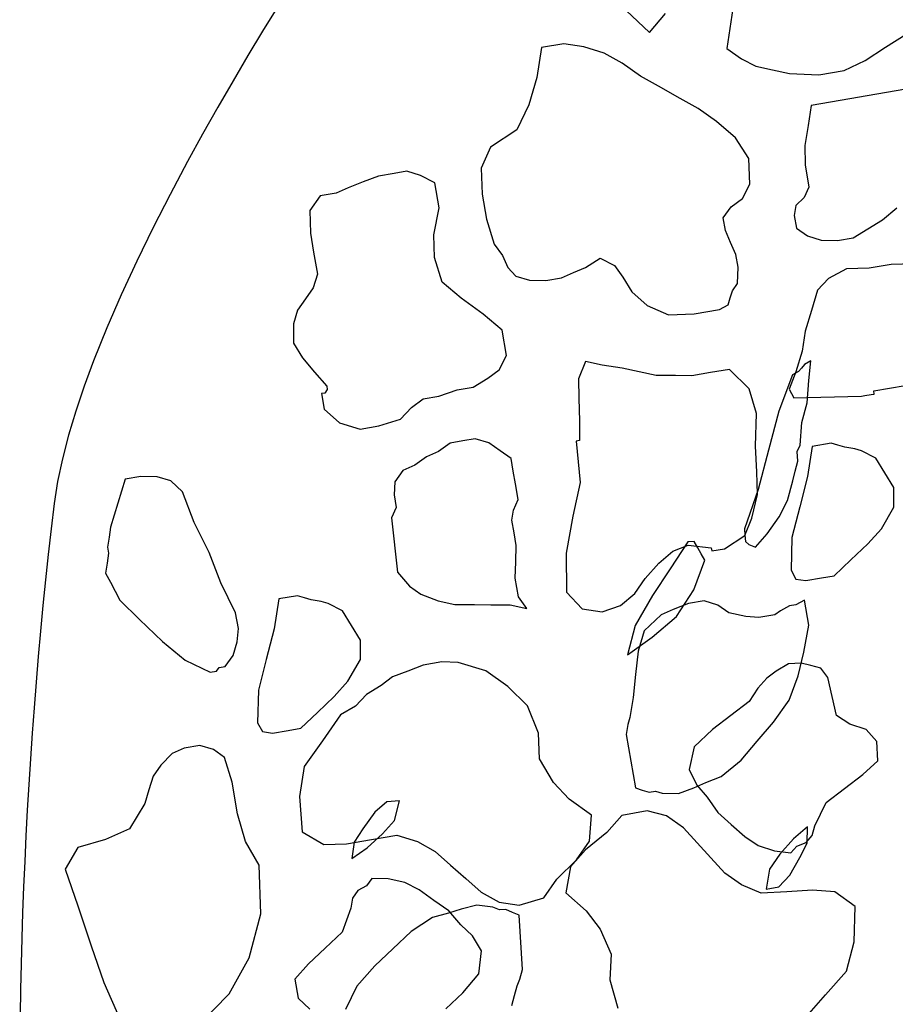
# Model space of a CAD drawing. Extents: x 1.3 to 15.6, y 3.2 to 7.5.
# Tile 8 of 19: x 6.3 to 7.5, y 4.6 to 6. Entities that reach past the tile are written whole.
import ezdxf

# ---------------------------------------------------------------- set-up
doc = ezdxf.new("R2010")
doc.units = 0
doc.header["$MEASUREMENT"] = 0

msp = doc.modelspace()

# ---------------------------------------------------------------- linework, layer by layer
at = {"color": 7, "linetype": 'Continuous'}
for p, q in [((7.2762, 5.9695), (7.2679, 5.9155)), ((7.132, 5.9668), (7.1633, 5.9371)), ((7.1633, 5.9371), (7.1853, 5.9628)), ((7.4824, 5.9171), (7.51, 5.9349)), ((7.0178, 5.9167), (7.0115, 5.8762)), ((7.0476, 5.9218), (7.0178, 5.9167)), ((7.0746, 5.9176), (7.0476, 5.9218)), ((7.1024, 5.9092), (7.0746, 5.9176)), ((7.4548, 5.8992), (7.4824, 5.9171)), ((7.1266, 5.8958), (7.1024, 5.9092)), ((7.2679, 5.9155), (7.2878, 5.9014)), ((7.1515, 5.8781), (7.1266, 5.8958)), ((7.2878, 5.9014), (7.307, 5.8915)), ((7.307, 5.8915), (7.3298, 5.8866)), ((7.4264, 5.8856), (7.4548, 5.8992)), ((7.1757, 5.8647), (7.1515, 5.8781)), ((7.3298, 5.8866), (7.3525, 5.8817)), ((7.3525, 5.8817), (7.3923, 5.8798)), ((7.3923, 5.8798), (7.4264, 5.8856)), ((7.0115, 5.8762), (7.0003, 5.8392)), ((7.2049, 5.8478), (7.1757, 5.8647)), ((7.5096, 5.8603), (7.3818, 5.8385)), ((7.0003, 5.8392), (6.9841, 5.8057)), ((7.2291, 5.8344), (7.2049, 5.8478)), ((7.3818, 5.8385), (7.3777, 5.8115)), ((7.254, 5.8167), (7.2291, 5.8344)), ((7.2797, 5.7948), (7.254, 5.8167)), ((7.3777, 5.8115), (7.3735, 5.7845)), ((6.9841, 5.8057), (6.9487, 5.7821)), ((7.2976, 5.7671), (7.2797, 5.7948)), ((7.3735, 5.7845), (7.3736, 5.7582)), ((6.9487, 5.7821), (6.936, 5.7537)), ((7.2991, 5.7323), (7.2976, 5.7671)), ((7.3736, 5.7582), (7.3787, 5.7284)), ((6.8188, 5.7468), (6.7975, 5.7432)), ((6.8359, 5.7497), (6.8188, 5.7468)), ((6.8543, 5.7441), (6.8359, 5.7497)), ((6.8736, 5.7342), (6.8543, 5.7441)), ((6.936, 5.7537), (6.9376, 5.7189)), ((6.7769, 5.7353), (6.7564, 5.7274)), ((6.7975, 5.7432), (6.7769, 5.7353)), ((6.8794, 5.7002), (6.8736, 5.7342)), ((7.2893, 5.7131), (7.2991, 5.7323)), ((6.7401, 5.7202), (6.7188, 5.7166)), ((6.7564, 5.7274), (6.7401, 5.7202)), ((6.9376, 5.7189), (6.9434, 5.6848)), ((7.3787, 5.7284), (7.3724, 5.7142)), ((6.7188, 5.7166), (6.7046, 5.6966)), ((7.2737, 5.7017), (7.2893, 5.7131)), ((7.3724, 5.7142), (7.361, 5.7035)), ((6.7046, 5.6966), (6.7055, 5.6661)), ((6.8724, 5.6639), (6.8794, 5.7002)), ((7.2631, 5.6867), (7.2737, 5.7017)), ((7.361, 5.7035), (7.359, 5.6899)), ((7.4783, 5.684), (7.4975, 5.7004)), ((6.9434, 5.6848), (6.9535, 5.6514)), ((7.266, 5.6697), (7.2631, 5.6867)), ((7.359, 5.6899), (7.3619, 5.6729)), ((7.4585, 5.6719), (7.4783, 5.684)), ((6.7055, 5.6661), (6.7098, 5.6405)), ((6.8732, 5.6334), (6.8724, 5.6639)), ((7.2731, 5.6534), (7.266, 5.6697)), ((7.3619, 5.6729), (7.3768, 5.6623)), ((7.4387, 5.6597), (7.4585, 5.6719)), ((6.9535, 5.6514), (6.9649, 5.6358)), ((7.2803, 5.6371), (7.2731, 5.6534)), ((7.3768, 5.6623), (7.3953, 5.6567)), ((7.3953, 5.6567), (7.4174, 5.6561)), ((7.4174, 5.6561), (7.4387, 5.6597)), ((6.7098, 5.6405), (6.7149, 5.6107)), ((6.8833, 5.6), (6.8732, 5.6334)), ((6.9649, 5.6358), (6.9721, 5.6195)), ((7.0772, 5.6199), (7.097, 5.6321)), ((7.097, 5.6321), (7.1163, 5.6222)), ((7.2832, 5.62), (7.2803, 5.6371)), ((7.5205, 5.6246), (7.4899, 5.6238)), ((6.7149, 5.6107), (6.7093, 5.5922)), ((6.9721, 5.6195), (6.9828, 5.6082)), ((7.0446, 5.6056), (7.0609, 5.6128)), ((7.0609, 5.6128), (7.0772, 5.6199)), ((7.1163, 5.6222), (7.1277, 5.6066)), ((7.2826, 5.598), (7.2832, 5.62)), ((7.4296, 5.6178), (7.4055, 5.605)), ((7.4601, 5.6187), (7.4296, 5.6178)), ((7.4899, 5.6238), (7.4601, 5.6187)), ((6.909, 5.5781), (6.8833, 5.6)), ((6.9828, 5.6082), (7.0012, 5.6026)), ((7.0012, 5.6026), (7.0233, 5.602)), ((7.0233, 5.602), (7.0446, 5.6056)), ((7.1277, 5.6066), (7.1398, 5.5868)), ((7.2755, 5.588), (7.2826, 5.598)), ((7.4055, 5.605), (7.3906, 5.5893)), ((6.7093, 5.5922), (6.6987, 5.5773)), ((7.1398, 5.5868), (7.1605, 5.5684)), ((7.2727, 5.5788), (7.2755, 5.588)), ((7.3906, 5.5893), (7.3822, 5.5615)), ((6.6987, 5.5773), (6.6881, 5.5623)), ((6.9389, 5.5569), (6.909, 5.5781)), ((7.2699, 5.5695), (7.2727, 5.5788)), ((6.6881, 5.5623), (6.6825, 5.5438)), ((7.1605, 5.5684), (7.189, 5.5557)), ((7.2238, 5.5573), (7.2579, 5.5631)), ((7.2579, 5.5631), (7.2699, 5.5695)), ((7.3822, 5.5615), (7.3738, 5.5338)), ((6.9646, 5.535), (6.9389, 5.5569)), ((7.189, 5.5557), (7.2238, 5.5573)), ((6.6825, 5.5438), (6.6826, 5.5175)), ((6.9704, 5.5009), (6.9646, 5.535)), ((7.3738, 5.5338), (7.3696, 5.5068)), ((6.6826, 5.5175), (6.6947, 5.4977)), ((7.3696, 5.5068), (7.3612, 5.479)), ((6.6947, 5.4977), (6.7112, 5.4786)), ((6.9605, 5.4817), (6.9704, 5.5009)), ((7.077, 5.4928), (7.0678, 5.4693)), ((7.0997, 5.4879), (7.077, 5.4928)), ((7.3814, 5.4935), (7.373, 5.4886)), ((7.3787, 5.4673), (7.3814, 5.4935)), ((6.7112, 5.4786), (6.7276, 5.4594)), ((6.9449, 5.4702), (6.9605, 5.4817)), ((7.1267, 5.4837), (7.0997, 5.4879)), ((7.1495, 5.4788), (7.1267, 5.4837)), ((7.1723, 5.474), (7.1495, 5.4788)), ((7.2461, 5.4778), (7.2206, 5.4734)), ((7.2717, 5.4822), (7.2461, 5.4778)), ((7.2981, 5.456), (7.2717, 5.4822)), ((7.3612, 5.479), (7.3521, 5.4556)), ((7.365, 5.4794), (7.3566, 5.4746)), ((7.369, 5.484), (7.365, 5.4794)), ((7.373, 5.4886), (7.369, 5.484)), ((6.9251, 5.4581), (6.9449, 5.4702)), ((7.0678, 5.4693), (7.0679, 5.443)), ((7.1985, 5.4741), (7.1723, 5.474)), ((7.2206, 5.4734), (7.1985, 5.4741)), ((7.3566, 5.4746), (7.3381, 5.4258)), ((7.3763, 5.4369), (7.3787, 5.4673)), ((6.7283, 5.4552), (6.7248, 5.4502)), ((6.7276, 5.4594), (6.7283, 5.4552)), ((6.8789, 5.4458), (6.9038, 5.4544)), ((6.9038, 5.4544), (6.9251, 5.4581)), ((7.3081, 5.4226), (7.2981, 5.456)), ((7.3521, 5.4556), (7.3585, 5.4435)), ((7.4664, 5.4532), (7.4877, 5.4568)), ((7.4672, 5.4489), (7.4664, 5.4532)), ((7.4877, 5.4568), (7.509, 5.4604)), ((6.7248, 5.4502), (6.7205, 5.4495)), ((6.7205, 5.4495), (6.7241, 5.4282)), ((6.8421, 5.4308), (6.8577, 5.4422)), ((6.8577, 5.4422), (6.8789, 5.4458)), ((7.0679, 5.443), (7.0688, 5.4125)), ((7.3585, 5.4435), (7.4501, 5.446)), ((7.4501, 5.446), (7.4544, 5.4467)), ((7.4544, 5.4467), (7.4629, 5.4482)), ((7.4629, 5.4482), (7.4672, 5.4489)), ((6.7241, 5.4282), (6.7448, 5.4098)), ((6.8272, 5.4151), (6.8421, 5.4308)), ((7.3381, 5.4258), (7.3241, 5.3729)), ((7.3693, 5.4104), (7.3763, 5.4369)), ((6.7981, 5.4057), (6.8272, 5.4151)), ((7.0688, 5.4125), (7.0689, 5.3862)), ((7.3069, 5.3786), (7.3081, 5.4226)), ((6.7448, 5.4098), (6.7726, 5.4014)), ((6.7726, 5.4014), (6.7981, 5.4057)), ((7.367, 5.38), (7.3693, 5.4104)), ((6.9112, 5.3856), (6.8941, 5.3827)), ((6.9282, 5.3885), (6.9112, 5.3856)), ((6.9467, 5.3829), (6.9282, 5.3885)), ((7.0689, 5.3862), (7.0646, 5.3854)), ((7.0646, 5.3854), (7.0698, 5.3293)), ((6.8785, 5.3712), (6.8622, 5.3641)), ((6.8941, 5.3827), (6.8785, 5.3712)), ((6.9616, 5.3723), (6.9467, 5.3829)), ((6.9766, 5.3617), (6.9616, 5.3723)), ((7.3084, 5.3438), (7.3069, 5.3786)), ((7.3241, 5.3729), (7.3101, 5.3201)), ((7.3632, 5.3711), (7.367, 5.38)), ((7.3832, 5.3782), (7.377, 5.3377)), ((7.4088, 5.3826), (7.3832, 5.3782)), ((7.418, 5.3798), (7.4088, 5.3826)), ((7.4273, 5.377), (7.418, 5.3798)), ((7.4408, 5.3749), (7.4273, 5.377)), ((7.45, 5.3721), (7.4408, 5.3749)), ((7.4693, 5.3622), (7.45, 5.3721)), ((6.8622, 5.3641), (6.8466, 5.3526)), ((6.9795, 5.3446), (6.9766, 5.3617)), ((7.3605, 5.3449), (7.364, 5.3581)), ((7.364, 5.3581), (7.3632, 5.3711)), ((7.4814, 5.3424), (7.4693, 5.3622)), ((6.8303, 5.3455), (6.8197, 5.3305)), ((6.8466, 5.3526), (6.8303, 5.3455)), ((6.9824, 5.3276), (6.9795, 5.3446)), ((7.357, 5.3317), (7.3605, 5.3449)), ((6.4553, 5.3341), (6.4356, 5.2693)), ((6.4766, 5.3377), (6.4553, 5.3341)), ((6.4986, 5.3371), (6.4766, 5.3377)), ((6.5171, 5.3315), (6.4986, 5.3371)), ((6.5328, 5.3166), (6.5171, 5.3315)), ((7.3093, 5.3132), (7.3084, 5.3438)), ((7.3501, 5.3053), (7.357, 5.3317)), ((7.377, 5.3377), (7.3665, 5.2964)), ((7.4936, 5.3225), (7.4814, 5.3424)), ((6.8197, 5.3305), (6.8184, 5.3127)), ((6.9861, 5.3063), (6.9824, 5.3276)), ((7.0698, 5.3293), (7.06, 5.2838)), ((7.3101, 5.3201), (7.2919, 5.2669)), ((7.4937, 5.2962), (7.4936, 5.3225)), ((6.5485, 5.2755), (6.5328, 5.3166)), ((6.8184, 5.3127), (6.8213, 5.2957)), ((6.9797, 5.292), (6.9861, 5.3063)), ((7.3016, 5.2812), (7.3093, 5.3132)), ((7.3385, 5.2829), (7.3501, 5.3053)), ((6.8213, 5.2957), (6.8149, 5.2815)), ((6.9776, 5.2785), (6.9797, 5.292)), ((7.3665, 5.2964), (7.356, 5.2552)), ((7.4767, 5.267), (7.4937, 5.2962)), ((6.8149, 5.2815), (6.823, 5.2083)), ((6.9805, 5.2615), (6.9776, 5.2785)), ((7.06, 5.2838), (7.051, 5.2341)), ((7.2924, 5.2577), (7.3016, 5.2812)), ((7.3226, 5.2602), (7.3385, 5.2829)), ((6.4356, 5.2693), (6.4335, 5.2558)), ((6.5686, 5.235), (6.5485, 5.2755)), ((7.2919, 5.2669), (7.2924, 5.2583)), ((7.4583, 5.2464), (7.4767, 5.267)), ((6.4335, 5.2558), (6.4315, 5.2423)), ((6.9835, 5.2445), (6.9805, 5.2615)), ((7.2648, 5.2399), (7.2924, 5.2577)), ((7.2924, 5.2583), (7.293, 5.2497)), ((7.3065, 5.2419), (7.3226, 5.2602)), ((7.356, 5.2552), (7.3548, 5.2111)), ((6.4315, 5.2423), (6.4329, 5.2338)), ((6.9828, 5.2224), (6.9835, 5.2445)), ((7.2151, 5.2491), (7.1914, 5.2129)), ((7.1952, 5.2368), (7.2158, 5.2447)), ((7.2237, 5.2496), (7.2151, 5.2491)), ((7.2158, 5.2447), (7.247, 5.2412)), ((7.2286, 5.2413), (7.2237, 5.2496)), ((7.2334, 5.2329), (7.2286, 5.2413)), ((7.247, 5.2412), (7.2478, 5.237)), ((7.2478, 5.237), (7.2648, 5.2399)), ((7.293, 5.2497), (7.2976, 5.2456)), ((7.2976, 5.2456), (7.3065, 5.2419)), ((7.4357, 5.225), (7.4583, 5.2464)), ((6.4329, 5.2338), (6.4308, 5.2203)), ((6.5844, 5.1939), (6.5686, 5.235)), ((7.051, 5.2341), (7.0512, 5.1815)), ((7.1761, 5.2203), (7.1952, 5.2368)), ((7.2383, 5.2246), (7.2334, 5.2329)), ((7.413, 5.2036), (7.4357, 5.225)), ((6.4308, 5.2203), (6.4288, 5.2068)), ((6.9822, 5.2004), (6.9828, 5.2224)), ((7.1577, 5.1997), (7.1761, 5.2203)), ((7.1914, 5.2129), (7.1677, 5.1768)), ((7.2235, 5.1846), (7.2383, 5.2246)), ((6.4288, 5.2068), (6.4352, 5.1947)), ((6.823, 5.2083), (6.8395, 5.1892)), ((6.9866, 5.1749), (6.9822, 5.2004)), ((7.1436, 5.1797), (7.1577, 5.1997)), ((7.3548, 5.2111), (7.3612, 5.1991)), ((7.3612, 5.1991), (7.3747, 5.197)), ((7.3747, 5.197), (7.396, 5.2006)), ((7.396, 5.2006), (7.413, 5.2036)), ((6.4352, 5.1947), (6.4416, 5.1827)), ((6.6044, 5.1535), (6.5844, 5.1939)), ((6.8395, 5.1892), (6.8544, 5.1786)), ((6.4416, 5.1827), (6.4481, 5.1706)), ((6.6626, 5.1722), (6.6564, 5.1317)), ((6.6882, 5.1765), (6.6626, 5.1722)), ((6.6974, 5.1737), (6.6882, 5.1765)), ((6.7067, 5.1709), (6.6974, 5.1737)), ((6.8544, 5.1786), (6.8779, 5.1695)), ((6.998, 5.1593), (6.9866, 5.1749)), ((7.0512, 5.1815), (7.0726, 5.1588)), ((7.1244, 5.1633), (7.1436, 5.1797)), ((7.1677, 5.1768), (7.1443, 5.1363)), ((7.1998, 5.1485), (7.2235, 5.1846)), ((6.4481, 5.1706), (6.4745, 5.1445)), ((6.7202, 5.1688), (6.7067, 5.1709)), ((6.7294, 5.166), (6.7202, 5.1688)), ((6.7486, 5.1562), (6.7294, 5.166)), ((6.8779, 5.1695), (6.9006, 5.1646)), ((6.9006, 5.1646), (6.9269, 5.1647)), ((6.9269, 5.1647), (6.949, 5.1641)), ((6.949, 5.1641), (6.9752, 5.1642)), ((6.9752, 5.1642), (6.998, 5.1593)), ((7.0726, 5.1588), (7.0996, 5.1547)), ((7.0996, 5.1547), (7.1244, 5.1633)), ((7.2161, 5.1658), (7.1955, 5.1579)), ((7.2374, 5.1694), (7.2161, 5.1658)), ((7.2559, 5.1638), (7.2374, 5.1694)), ((7.2708, 5.1532), (7.2559, 5.1638)), ((7.3525, 5.1628), (7.3404, 5.1563)), ((7.361, 5.1642), (7.3525, 5.1628)), ((7.3731, 5.1707), (7.361, 5.1642)), ((7.3789, 5.1366), (7.3731, 5.1707)), ((6.6081, 5.1322), (6.6044, 5.1535)), ((6.7608, 5.1363), (6.7486, 5.1562)), ((7.1792, 5.1507), (7.1565, 5.1293)), ((7.167, 5.1204), (7.1998, 5.1485)), ((7.1955, 5.1579), (7.1792, 5.1507)), ((7.2936, 5.1483), (7.2708, 5.1532)), ((7.3113, 5.147), (7.2936, 5.1483)), ((7.3326, 5.1506), (7.3113, 5.147)), ((7.3404, 5.1563), (7.3326, 5.1506)), ((6.4745, 5.1445), (6.5058, 5.1147)), ((6.6067, 5.1144), (6.6081, 5.1322)), ((6.773, 5.1165), (6.7608, 5.1363)), ((7.1443, 5.1363), (7.1338, 5.0967)), ((7.3719, 5.1003), (7.3789, 5.1366)), ((6.6564, 5.1317), (6.6459, 5.0904)), ((7.1338, 5.0967), (7.167, 5.1204)), ((7.1565, 5.1293), (7.1481, 5.1016)), ((6.5058, 5.1147), (6.5365, 5.0893)), ((6.6011, 5.0959), (6.6067, 5.1144)), ((6.7731, 5.0902), (6.773, 5.1165)), ((6.5905, 5.081), (6.6011, 5.0959)), ((7.1481, 5.1016), (7.1447, 5.0703)), ((7.3642, 5.0683), (7.3719, 5.1003)), ((6.5365, 5.0893), (6.5699, 5.0731)), ((6.5785, 5.0745), (6.582, 5.0795)), ((6.582, 5.0795), (6.5905, 5.081)), ((6.6459, 5.0904), (6.6354, 5.0492)), ((6.7561, 5.061), (6.7731, 5.0902)), ((6.8576, 5.0827), (6.8371, 5.0748)), ((6.8832, 5.0871), (6.8576, 5.0827)), ((6.9052, 5.0864), (6.8832, 5.0871)), ((6.9422, 5.0752), (6.9052, 5.0864)), ((7.3511, 5.0845), (7.3344, 5.0748)), ((7.3684, 5.0856), (7.3511, 5.0845)), ((7.3816, 5.0821), (7.3684, 5.0856)), ((7.3948, 5.0786), (7.3816, 5.0821)), ((6.5699, 5.0731), (6.5785, 5.0745)), ((6.8165, 5.0669), (6.8009, 5.0555)), ((6.8371, 5.0748), (6.8165, 5.0669)), ((6.9721, 5.054), (6.9422, 5.0752)), ((7.1447, 5.0703), (7.1413, 5.039)), ((7.3344, 5.0748), (7.322, 5.0653)), ((7.3523, 5.0356), (7.3642, 5.0683)), ((7.4042, 5.0662), (7.3948, 5.0786)), ((7.4162, 5.015), (7.4042, 5.0662)), ((6.7377, 5.0403), (6.7561, 5.061)), ((6.8009, 5.0555), (6.781, 5.0433)), ((6.9985, 5.0278), (6.9721, 5.054)), ((7.322, 5.0653), (7.3099, 5.0516)), ((6.6354, 5.0492), (6.6341, 5.0051)), ((6.7151, 5.0189), (6.7377, 5.0403)), ((6.781, 5.0433), (6.7662, 5.0276)), ((7.1413, 5.039), (7.1392, 5.0255)), ((7.3099, 5.0516), (7.2981, 5.0335)), ((6.7662, 5.0276), (6.7463, 5.0155)), ((7.0136, 4.991), (6.9985, 5.0278)), ((7.1392, 5.0255), (7.1371, 5.012)), ((7.2981, 5.0335), (7.2733, 5.0146)), ((7.3311, 5.0057), (7.3523, 5.0356)), ((6.6924, 4.9975), (6.7151, 5.0189)), ((6.7463, 5.0155), (6.7216, 4.9806)), ((7.2733, 5.0146), (7.2485, 4.9957)), ((7.4342, 5.0032), (7.4162, 5.015)), ((6.6341, 5.0051), (6.6406, 4.9931)), ((7.1343, 5.0028), (7.1322, 4.9893)), ((7.1371, 5.012), (7.1343, 5.0028)), ((7.3091, 4.98), (7.3311, 5.0057)), ((7.4563, 4.9959), (7.4342, 5.0032)), ((6.6406, 4.9931), (6.6541, 4.991)), ((6.6541, 4.991), (6.6754, 4.9946)), ((6.6754, 4.9946), (6.6924, 4.9975)), ((7.0151, 4.9562), (7.0136, 4.991)), ((7.1322, 4.9893), (7.1446, 4.9169)), ((7.2485, 4.9957), (7.224, 4.9725)), ((7.4704, 4.9795), (7.4563, 4.9959)), ((6.5561, 4.9743), (6.5348, 4.9706)), ((6.5746, 4.9687), (6.5561, 4.9743)), ((6.7216, 4.9806), (6.6969, 4.9457)), ((7.224, 4.9725), (7.2173, 4.9418)), ((7.2872, 4.9544), (7.3091, 4.98)), ((7.472, 4.9536), (7.4704, 4.9795)), ((6.5185, 4.9635), (6.5036, 4.9478)), ((6.5348, 4.9706), (6.5185, 4.9635)), ((6.5896, 4.9581), (6.5746, 4.9687)), ((6.5036, 4.9478), (6.493, 4.9328)), ((6.5996, 4.9247), (6.5896, 4.9581)), ((7.0337, 4.9243), (7.0151, 4.9562)), ((7.2603, 4.9322), (7.2872, 4.9544)), ((7.4516, 4.935), (7.472, 4.9536)), ((6.493, 4.9328), (6.4874, 4.9143)), ((6.6969, 4.9457), (6.6907, 4.9052)), ((7.2173, 4.9418), (7.2273, 4.9207)), ((7.4268, 4.9161), (7.4516, 4.935)), ((6.6069, 4.8821), (6.5996, 4.9247)), ((7.0551, 4.9016), (7.0337, 4.9243)), ((7.2234, 4.9172), (7.2397, 4.9243)), ((7.2273, 4.9207), (7.2413, 4.9043)), ((7.2397, 4.9243), (7.2603, 4.9322)), ((6.4874, 4.9143), (6.4818, 4.8958)), ((7.1446, 4.9169), (7.1538, 4.9141)), ((7.1538, 4.9141), (7.1631, 4.9113)), ((7.1631, 4.9113), (7.1716, 4.9127)), ((7.1716, 4.9127), (7.1808, 4.9099)), ((7.1808, 4.9099), (7.2029, 4.9093)), ((7.2029, 4.9093), (7.2234, 4.9172)), ((7.402, 4.8972), (7.4268, 4.9161)), ((6.4818, 4.8958), (6.4613, 4.8616)), ((6.6907, 4.9052), (6.6944, 4.8576)), ((6.8087, 4.8984), (6.7923, 4.8844)), ((6.8259, 4.8995), (6.8087, 4.8984)), ((6.819, 4.8731), (6.8259, 4.8995)), ((7.085, 4.8804), (7.0551, 4.9016)), ((7.2413, 4.9043), (7.2556, 4.8836)), ((7.3867, 4.8659), (7.402, 4.8972)), ((6.6177, 4.8445), (6.6069, 4.8821)), ((6.7923, 4.8844), (6.7764, 4.8617)), ((7.0823, 4.8449), (7.085, 4.8804)), ((7.126, 4.8797), (7.1058, 4.8567)), ((7.1602, 4.8862), (7.126, 4.8797)), ((7.1866, 4.8792), (7.1602, 4.8862)), ((7.2556, 4.8836), (7.274, 4.8674)), ((6.8028, 4.8548), (6.819, 4.8731)), ((7.2093, 4.8633), (7.1866, 4.8792)), ((7.274, 4.8674), (7.2923, 4.8513)), ((6.4613, 4.8616), (6.4287, 4.8473)), ((6.6944, 4.8576), (6.7236, 4.8406)), ((6.7764, 4.8617), (6.7645, 4.8437)), ((6.7823, 4.8361), (6.8028, 4.8548)), ((6.7882, 4.8473), (6.8223, 4.8531)), ((6.8223, 4.8531), (6.85, 4.8447)), ((7.1058, 4.8567), (7.077, 4.8332)), ((7.2279, 4.8428), (7.2093, 4.8633)), ((7.3771, 4.8645), (7.358, 4.8481)), ((7.3751, 4.8435), (7.3832, 4.8527)), ((7.3765, 4.8425), (7.3771, 4.8645)), ((7.3832, 4.8527), (7.3867, 4.8659)), ((6.4287, 4.8473), (6.3911, 4.8365)), ((6.6363, 4.8126), (6.6177, 4.8445)), ((6.7236, 4.8406), (6.7541, 4.8415)), ((6.7541, 4.8415), (6.7882, 4.8473)), ((6.7645, 4.8437), (6.7616, 4.8218)), ((6.85, 4.8447), (6.8742, 4.8313)), ((7.0647, 4.8199), (7.0823, 4.8449)), ((7.2465, 4.8224), (7.2279, 4.8428)), ((7.2923, 4.8513), (7.3104, 4.8394)), ((7.3104, 4.8394), (7.3325, 4.8322)), ((7.358, 4.8481), (7.3396, 4.8274)), ((7.3624, 4.8384), (7.3751, 4.8435)), ((7.3666, 4.8232), (7.3765, 4.8425)), ((6.3911, 4.8365), (6.3742, 4.8073)), ((6.7616, 4.8218), (6.7823, 4.8361)), ((6.8742, 4.8313), (6.8949, 4.8129)), ((7.077, 4.8332), (7.0568, 4.8103)), ((7.3396, 4.8274), (7.3254, 4.8075)), ((7.3325, 4.8322), (7.3544, 4.8292)), ((7.3544, 4.8292), (7.3624, 4.8384)), ((6.8949, 4.8129), (6.9156, 4.7945)), ((7.0385, 4.7936), (7.0647, 4.8199)), ((7.2652, 4.8019), (7.2465, 4.8224)), ((7.3532, 4.799), (7.3666, 4.8232)), ((6.3742, 4.8073), (6.3914, 4.7577)), ((6.6387, 4.7472), (6.6363, 4.8126)), ((7.0568, 4.8103), (7.0504, 4.7753)), ((7.2878, 4.786), (7.2652, 4.8019)), ((7.3254, 4.8075), (7.3213, 4.7804)), ((6.7884, 4.7947), (6.7813, 4.7847)), ((6.8104, 4.7941), (6.7884, 4.7947)), ((6.8332, 4.7892), (6.8104, 4.7941)), ((6.8524, 4.7793), (6.8332, 4.7892)), ((6.9156, 4.7945), (6.9363, 4.7761)), ((7.0208, 4.7686), (7.0385, 4.7936)), ((7.3383, 4.7833), (7.3532, 4.799)), ((6.7693, 4.7783), (6.7622, 4.7683)), ((6.7813, 4.7847), (6.7693, 4.7783)), ((6.8724, 4.7652), (6.8524, 4.7793)), ((6.9363, 4.7761), (6.9605, 4.7627)), ((7.0504, 4.7753), (7.0779, 4.751)), ((7.3145, 4.7747), (7.2878, 4.786)), ((7.349, 4.7769), (7.3145, 4.7747)), ((7.3213, 4.7804), (7.3383, 4.7833)), ((7.3835, 4.7791), (7.349, 4.7769)), ((7.414, 4.7767), (7.3835, 4.7791)), ((7.4412, 4.7568), (7.414, 4.7767)), ((6.7622, 4.7683), (6.7601, 4.7548)), ((6.8923, 4.7511), (6.8724, 4.7652)), ((6.9605, 4.7627), (6.9875, 4.7585)), ((6.9875, 4.7585), (7.0208, 4.7686)), ((6.3914, 4.7577), (6.4094, 4.7037)), ((6.6226, 4.6875), (6.6387, 4.7472)), ((6.7601, 4.7548), (6.7482, 4.7221)), ((6.8919, 4.7479), (6.8706, 4.7422)), ((6.9089, 4.7533), (6.8919, 4.7479)), ((6.9087, 4.732), (6.8923, 4.7511)), ((6.9302, 4.7589), (6.9089, 4.7533)), ((6.952, 4.756), (6.9302, 4.7589)), ((6.9609, 4.7522), (6.952, 4.756)), ((6.9695, 4.7528), (6.9609, 4.7522)), ((6.9784, 4.749), (6.9695, 4.7528)), ((6.9873, 4.7453), (6.9784, 4.749)), ((7.0779, 4.751), (7.0968, 4.7262)), ((7.4399, 4.7091), (7.4412, 4.7568)), ((6.8706, 4.7422), (6.8415, 4.723)), ((6.992, 4.6719), (6.9873, 4.7453)), ((6.7482, 4.7221), (6.7255, 4.7007)), ((6.8415, 4.723), (6.817, 4.6998)), ((6.9244, 4.7171), (6.9087, 4.732)), ((7.0968, 4.7262), (7.1119, 4.6926)), ((6.9366, 4.6972), (6.9244, 4.7171)), ((7.4295, 4.6695), (7.4399, 4.7091)), ((6.4094, 4.7037), (6.4266, 4.6541)), ((6.7255, 4.7007), (6.7029, 4.6793)), ((6.817, 4.6998), (6.7925, 4.6766)), ((6.9331, 4.666), (6.9366, 4.6972)), ((6.5958, 4.6391), (6.6226, 4.6875)), ((7.1119, 4.6926), (7.1098, 4.6578)), ((6.7029, 4.6793), (6.6845, 4.6586)), ((6.7925, 4.6766), (6.7683, 4.6491)), ((6.9885, 4.6587), (6.992, 4.6719)), ((7.4012, 4.6374), (7.4295, 4.6695)), ((6.4266, 4.6541), (6.4481, 4.6051)), ((6.6845, 4.6586), (6.6889, 4.6331)), ((6.9112, 4.6403), (6.9331, 4.666)), ((6.9847, 4.6498), (6.9885, 4.6587)), ((7.1098, 4.6578), (7.1209, 4.6195)), ((6.7683, 4.6491), (6.7529, 4.6178)), ((6.8886, 4.6189), (6.9112, 4.6403)), ((6.9812, 4.6366), (6.9847, 4.6498)), ((6.5547, 4.597), (6.5958, 4.6391)), ((6.6889, 4.6331), (6.7046, 4.6182)), ((6.9777, 4.6234), (6.9812, 4.6366)), ((7.3729, 4.6053), (7.4012, 4.6374))]:
    msp.add_line(p, q, dxfattribs=at)
at = {"color": 7, "linetype": 'Continuous', "flags": 128}
msp.add_lwpolyline([(6.6601, 5.97), (6.6409, 5.9387), (6.6211, 5.9059), (6.6009, 5.8718), (6.5804, 5.8364), (6.5599, 5.7999), (6.5394, 5.7627), (6.5158, 5.7184), (6.4929, 5.6735), (6.4708, 5.6283), (6.4498, 5.583), (6.4303, 5.5381), (6.4125, 5.4937), (6.3998, 5.4595), (6.3885, 5.4259), (6.3786, 5.3931), (6.3704, 5.3613), (6.3638, 5.3306), (6.3591, 5.3012)], dxfattribs=at)
at = {"color": 7, "linetype": 'Continuous'}
msp.add_arc((12.8891, 4.5213), 6.5763, 173.18984, 182.84819, dxfattribs=at)

doc.saveas('drawing.dxf')
